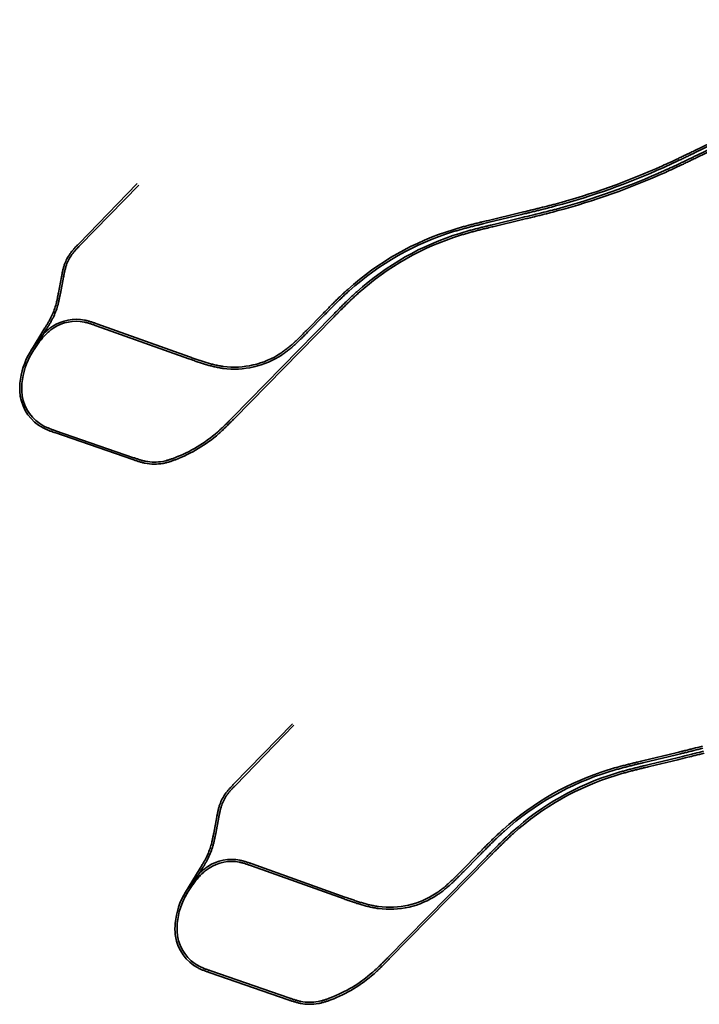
# Model space of a CAD drawing. Header units: metres. Extents: x -5203299 to 2078834, y 245743 to 5816291.
# Tile 4 of 256: x 363946 to 364427, y 5814220 to 5814918. Entities that reach past the tile are written whole.
import ezdxf

# ---------------------------------------------------------------- set-up
doc = ezdxf.new("R2010")
doc.units = ezdxf.units.M
doc.header["$LTSCALE"] = 0.5
doc.layers.add('99.04_Gleisplanung VP 02_23-EB-1236L-A-FAHRKANTE', color=150, linetype='Continuous', lineweight=35, true_color=0x007fff)
doc.layers.add('99.04_Gleisplanung VP 02_23-EB-1236R-A-FAHRKANTE', color=150, linetype='Continuous', lineweight=35, true_color=0x007fff)
doc.layers.add('Keine', color=7, linetype='Continuous', lineweight=9)

# ---------------------------------------------------------------- blocks, each defined once
blk = doc.blocks.new('_23-07-06_Massenplan_TB_Weiterführende Schule (3D)')
at = {"layer": '99.04_Gleisplanung VP 02_23-EB-1236L-A-FAHRKANTE', "flags": 128}
for points in [[(-1973.83, 707.51), (-2167.03, 614.62), (-2167.03, 614.62), (-2167.03, 614.62, -0.000097), (-2170.33, 613.03), (-2170.33, 613.03), (-2170.33, 613.03), (-2170.33, 613.03), (-2170.33, 613.03), (-2170.33, 613.03, -0.000292), (-2172.69, 611.9), (-2172.69, 611.9), (-2172.69, 611.9), (-2172.69, 611.9), (-2172.69, 611.9, -0.000487), (-2175.68, 610.47), (-2175.68, 610.47), (-2175.68, 610.47), (-2175.68, 610.47), (-2175.68, 610.47, -0.000681), (-2178.35, 609.2), (-2178.35, 609.2), (-2178.35, 609.2), (-2178.35, 609.2, -0.001946), (-2184.35, 606.39), (-2184.35, 606.39, -0.002724), (-2189.75, 603.93), (-2189.75, 603.93), (-2189.75, 603.93, -0.040475), (-2266.52, 576.56), (-2266.52, 576.56, -0.002724), (-2272.26, 575.06), (-2272.26, 575.06, -0.001946), (-2278.69, 573.44), (-2278.69, 573.44, -0.001168), (-2283.77, 572.2), (-2283.77, 572.2), (-2283.77, 572.2, -0.000389), (-2290.88, 570.48), (-2290.88, 570.48), (-2290.88, 570.48), (-2310.92, 565.65), (-2310.92, 565.65, 0.000248), (-2314.43, 564.8), (-2314.43, 564.8), (-2314.43, 564.8), (-2314.43, 564.8), (-2314.43, 564.8, 0.000744), (-2316.93, 564.19), (-2316.93, 564.19), (-2316.93, 564.19), (-2316.93, 564.19), (-2316.93, 564.19), (-2316.93, 564.19, 0.00124), (-2320.1, 563.4), (-2320.1, 563.4), (-2320.1, 563.4), (-2320.1, 563.4, 0.001737), (-2322.93, 562.68), (-2322.93, 562.68), (-2322.93, 562.68), (-2322.93, 562.68, 0.002233), (-2326.01, 561.87), (-2326.01, 561.87), (-2326.01, 561.87), (-2326.01, 561.87, 0.002729), (-2328.89, 561.09), (-2328.89, 561.09), (-2328.89, 561.09), (-2328.89, 561.09, 0.003225), (-2331.93, 560.22), (-2331.93, 560.22), (-2331.93, 560.22), (-2331.93, 560.22, 0.003721), (-2334.81, 559.35), (-2334.81, 559.35), (-2334.81, 559.35, 0.108452), (-2407.25, 518.25), (-2407.25, 518.25), (-2407.25, 518.25, 0.003721), (-2409.48, 516.22), (-2409.48, 516.22), (-2409.48, 516.22), (-2409.48, 516.22), (-2409.48, 516.22, 0.003225), (-2411.78, 514.05), (-2411.78, 514.05), (-2411.78, 514.05, 0.002729), (-2413.93, 511.99), (-2413.93, 511.99), (-2413.93, 511.99), (-2413.93, 511.99, 0.002233), (-2416.21, 509.75), (-2416.21, 509.75, 0.001737), (-2418.28, 507.69), (-2418.28, 507.69, 0.00124), (-2420.58, 505.38), (-2420.58, 505.38), (-2420.58, 505.38), (-2420.58, 505.38, 0.000744), (-2422.39, 503.54), (-2422.39, 503.54), (-2422.39, 503.54), (-2422.39, 503.54), (-2422.39, 503.54, 0.000248), (-2424.92, 500.96), (-2424.92, 500.96), (-2495.11, 429.31, -0.000293), (-2496.64, 427.75), (-2496.64, 427.75), (-2496.64, 427.75), (-2496.64, 427.75, -0.000879), (-2497.74, 426.63), (-2497.74, 426.63), (-2497.74, 426.63), (-2497.74, 426.63), (-2497.74, 426.63, -0.001465), (-2499.14, 425.23), (-2499.14, 425.23), (-2499.14, 425.23), (-2499.14, 425.23, -0.002051), (-2500.4, 423.98), (-2500.4, 423.98), (-2500.4, 423.98, -0.002637), (-2501.8, 422.62), (-2501.8, 422.62), (-2501.8, 422.62), (-2501.8, 422.62, -0.003223), (-2503.12, 421.36), (-2503.12, 421.36), (-2503.12, 421.36), (-2503.12, 421.36), (-2503.12, 421.36, -0.003809), (-2504.53, 420.05), (-2504.53, 420.05), (-2504.53, 420.05), (-2504.53, 420.05, -0.004395), (-2505.91, 418.83), (-2505.91, 418.83), (-2505.91, 418.83), (-2505.91, 418.83, -0.089537), (-2536.56, 400.37), (-2536.56, 400.37), (-2536.56, 400.37, -0.007053), (-2538.81, 399.55), (-2538.81, 399.55), (-2538.81, 399.55, -0.009908), (-2540.85, 398.88), (-2540.85, 398.88, -0.012763), (-2543.13, 398.25), (-2543.13, 398.25, -0.015619), (-2545.3, 397.78), (-2545.3, 397.78, -0.094956), (-2557.99, 397.87, -0.00799), (-2559.08, 398.11), (-2559.08, 398.11, -0.006925), (-2560.22, 398.39), (-2560.22, 398.39), (-2560.22, 398.39, -0.005859), (-2561.29, 398.68), (-2561.29, 398.68, -0.004794), (-2562.41, 399.02, -0.003729), (-2563.44, 399.34), (-2563.44, 399.34, -0.002664), (-2564.57, 399.71), (-2564.57, 399.71, -0.001598), (-2565.46, 400.02, -0.000533), (-2566.7, 400.45), (-2621.9, 419.53), (-2621.9, 419.53), (-2621.9, 419.53), (-2621.9, 419.53, -0.000586), (-2623.14, 419.96), (-2623.14, 419.96), (-2623.14, 419.96), (-2623.14, 419.96), (-2623.14, 419.96, -0.001758), (-2624.03, 420.27), (-2624.03, 420.27), (-2624.03, 420.27, -0.00293), (-2625.15, 420.68), (-2625.15, 420.68), (-2625.15, 420.68, -0.004102), (-2626.16, 421.06), (-2626.16, 421.06), (-2626.16, 421.06), (-2626.16, 421.06), (-2626.16, 421.06, -0.005274), (-2627.25, 421.5), (-2627.25, 421.5), (-2627.25, 421.5, -0.006445), (-2628.26, 421.94), (-2628.26, 421.94, -0.007617), (-2629.33, 422.43, -0.008789), (-2630.33, 422.93), (-2630.33, 422.93, -0.237662), (-2646.42, 445.4), (-2646.42, 445.4, -0.017814), (-2646.69, 447.65), (-2646.69, 447.65, -0.015939), (-2646.81, 449.98), (-2646.81, 449.98), (-2646.81, 449.98, -0.014063), (-2646.79, 452.22), (-2646.79, 452.22), (-2646.79, 452.22, -0.012188), (-2646.64, 454.55), (-2646.64, 454.55), (-2646.64, 454.55, -0.11627), (-2639.39, 476.66), (-2639.39, 476.66), (-2628.97, 493.72), (-2628.97, 493.72), (-2628.97, 493.72), (-2628.97, 493.72, 0.000352), (-2628.28, 494.84), (-2628.28, 494.84), (-2628.28, 494.84), (-2628.28, 494.84), (-2628.28, 494.84), (-2628.28, 494.84, 0.001055), (-2627.8, 495.64), (-2627.8, 495.64, 0.001758), (-2627.19, 496.65), (-2627.19, 496.65), (-2627.19, 496.65, 0.002461), (-2626.66, 497.56), (-2626.66, 497.56), (-2626.66, 497.56, 0.007031), (-2625.5, 499.62, 0.009844), (-2624.54, 501.48), (-2624.54, 501.48, 0.04503), (-2621.35, 509.74), (-2621.35, 509.74), (-2621.35, 509.74, 0.009844), (-2620.81, 511.77), (-2620.81, 511.77, 0.007031), (-2620.29, 514.06, 0.002461), (-2620.07, 515.1), (-2620.07, 515.1), (-2620.07, 515.1, 0.001758), (-2619.84, 516.25), (-2619.84, 516.25), (-2619.84, 516.25, 0.001055), (-2619.66, 517.17), (-2619.66, 517.17), (-2619.66, 517.17), (-2619.66, 517.17, 0.000352), (-2619.41, 518.46), (-2619.41, 518.46), (-2619.41, 518.46), (-2617.22, 529.95), (-2617.22, 529.95, -0.000586), (-2616.97, 531.24), (-2616.97, 531.24, -0.001758), (-2616.79, 532.17), (-2616.79, 532.17, -0.00293), (-2616.55, 533.34), (-2616.55, 533.34), (-2616.55, 533.34, -0.004102), (-2616.32, 534.39), (-2616.32, 534.39, -0.005273), (-2616.04, 535.53, -0.006445), (-2615.76, 536.6), (-2615.76, 536.6, -0.007617), (-2615.43, 537.73), (-2615.43, 537.73), (-2615.43, 537.73, -0.008789), (-2615.07, 538.79), (-2615.07, 538.79, -0.070836), (-2611.07, 546.47, -0.008789), (-2610.4, 547.37), (-2610.4, 547.37, -0.007617), (-2609.67, 548.29), (-2609.67, 548.29), (-2609.67, 548.29, -0.006445), (-2608.96, 549.14), (-2608.96, 549.14), (-2608.96, 549.14, -0.005273), (-2608.18, 550.02), (-2608.18, 550.02, -0.004102), (-2607.46, 550.81, -0.00293), (-2606.64, 551.68), (-2606.64, 551.68, -0.001758), (-2605.98, 552.36), (-2605.98, 552.36), (-2605.98, 552.36), (-2605.98, 552.36), (-2605.98, 552.36, -0.000586), (-2605.07, 553.3), (-2563.61, 595.94)], [(-1974.45, 708.8), (-2167.65, 615.91), (-2167.65, 615.91, -0.000097), (-2170.95, 614.32), (-2170.95, 614.32), (-2170.95, 614.32), (-2170.95, 614.32), (-2170.95, 614.32), (-2170.95, 614.32, -0.000292), (-2173.31, 613.19), (-2173.31, 613.19), (-2173.31, 613.19), (-2173.31, 613.19), (-2173.31, 613.19, -0.000487), (-2176.29, 611.77), (-2176.29, 611.77), (-2176.29, 611.77), (-2176.29, 611.77, -0.000681), (-2178.97, 610.5), (-2178.97, 610.5), (-2178.97, 610.5), (-2178.97, 610.5, -0.001946), (-2184.96, 607.69), (-2184.96, 607.69), (-2184.96, 607.69), (-2184.96, 607.69, -0.002724), (-2190.34, 605.23), (-2190.34, 605.23), (-2190.34, 605.23, -0.040475), (-2266.9, 577.95), (-2266.9, 577.95), (-2266.9, 577.95, -0.002724), (-2272.62, 576.45), (-2272.62, 576.45), (-2272.62, 576.45), (-2272.62, 576.45, -0.001946), (-2279.03, 574.84), (-2279.03, 574.84), (-2279.03, 574.84, -0.001168), (-2284.1, 573.59), (-2284.1, 573.59), (-2284.1, 573.59), (-2284.1, 573.59, -0.000389), (-2291.22, 571.87), (-2291.22, 571.87), (-2291.22, 571.87), (-2291.22, 571.87), (-2311.25, 567.04, 0.000248), (-2314.76, 566.19), (-2314.76, 566.19), (-2314.76, 566.19), (-2314.76, 566.19, 0.000744), (-2317.27, 565.58), (-2317.27, 565.58), (-2317.27, 565.58), (-2317.27, 565.58), (-2317.27, 565.58), (-2317.27, 565.58, 0.00124), (-2320.45, 564.79), (-2320.45, 564.79), (-2320.45, 564.79), (-2320.45, 564.79, 0.001737), (-2323.29, 564.07), (-2323.29, 564.07), (-2323.29, 564.07, 0.002233), (-2326.39, 563.26), (-2326.39, 563.26), (-2326.39, 563.26), (-2326.39, 563.26), (-2326.39, 563.26), (-2326.39, 563.26, 0.002729), (-2329.28, 562.47), (-2329.28, 562.47), (-2329.28, 562.47, 0.003225), (-2332.34, 561.59), (-2332.34, 561.59, 0.003721), (-2335.24, 560.72), (-2335.24, 560.72, 0.108452), (-2408.21, 519.31), (-2408.21, 519.31, 0.003721), (-2410.45, 517.27), (-2410.45, 517.27, 0.003225), (-2412.77, 515.09), (-2412.77, 515.09), (-2412.77, 515.09, 0.002729), (-2414.93, 513.02), (-2414.93, 513.02), (-2414.93, 513.02, 0.002233), (-2417.22, 510.77), (-2417.22, 510.77), (-2417.22, 510.77), (-2417.22, 510.77, 0.001737), (-2419.3, 508.71), (-2419.3, 508.71), (-2419.3, 508.71), (-2419.3, 508.71, 0.00124), (-2421.6, 506.38), (-2421.6, 506.38), (-2421.6, 506.38), (-2421.6, 506.38), (-2421.6, 506.38), (-2421.6, 506.38, 0.000744), (-2423.41, 504.54), (-2423.41, 504.54), (-2423.41, 504.54), (-2423.41, 504.54, 0.000248), (-2425.94, 501.97), (-2425.94, 501.97), (-2496.14, 430.31), (-2496.14, 430.31, -0.000293), (-2497.67, 428.75), (-2497.67, 428.75), (-2497.67, 428.75), (-2497.67, 428.75), (-2497.67, 428.75, -0.000879), (-2498.76, 427.64), (-2498.76, 427.64), (-2498.76, 427.64), (-2498.76, 427.64), (-2498.76, 427.64), (-2498.76, 427.64, -0.001465), (-2500.16, 426.24), (-2500.16, 426.24), (-2500.16, 426.24), (-2500.16, 426.24, -0.002051), (-2501.41, 425), (-2501.41, 425), (-2501.41, 425, -0.002637), (-2502.79, 423.65), (-2502.79, 423.65), (-2502.79, 423.65), (-2502.79, 423.65, -0.003223), (-2504.1, 422.41), (-2504.1, 422.41), (-2504.1, 422.41), (-2504.1, 422.41, -0.003809), (-2505.5, 421.12), (-2505.5, 421.12), (-2505.5, 421.12), (-2505.5, 421.12, -0.004395), (-2506.85, 419.9), (-2506.85, 419.9), (-2506.85, 419.9, -0.089537), (-2537.07, 401.71), (-2537.07, 401.71), (-2537.07, 401.71, -0.007053), (-2539.28, 400.9), (-2539.28, 400.9), (-2539.28, 400.9, -0.009908), (-2541.27, 400.25), (-2541.27, 400.25), (-2541.27, 400.25, -0.012763), (-2543.48, 399.64), (-2543.48, 399.64), (-2543.48, 399.64, -0.015619), (-2545.56, 399.19), (-2545.56, 399.19), (-2545.56, 399.19, -0.094956), (-2557.71, 399.28), (-2557.71, 399.28), (-2557.71, 399.28, -0.00799), (-2558.76, 399.51), (-2558.76, 399.51), (-2558.76, 399.51, -0.006925), (-2559.86, 399.78), (-2559.86, 399.78, -0.005859), (-2560.89, 400.06, -0.004794), (-2561.99, 400.39), (-2561.99, 400.39, -0.003729), (-2562.99, 400.7), (-2562.99, 400.7), (-2562.99, 400.7, -0.002664), (-2564.11, 401.07), (-2564.11, 401.07), (-2564.11, 401.07, -0.001598), (-2565, 401.38), (-2565, 401.38), (-2565, 401.38, -0.000533), (-2566.23, 401.8), (-2566.23, 401.8), (-2621.43, 420.89), (-2621.43, 420.89), (-2621.43, 420.89), (-2621.43, 420.89, -0.000586), (-2622.67, 421.32), (-2622.67, 421.32), (-2622.67, 421.32), (-2622.67, 421.32, -0.001758), (-2623.55, 421.63), (-2623.55, 421.63, -0.00293), (-2624.65, 422.03), (-2624.65, 422.03, -0.004102), (-2625.64, 422.4), (-2625.64, 422.4, -0.005274), (-2626.7, 422.83), (-2626.7, 422.83, -0.006445), (-2627.68, 423.25), (-2627.68, 423.25), (-2627.68, 423.25, -0.007617), (-2628.71, 423.72), (-2628.71, 423.72), (-2628.71, 423.72, -0.008789), (-2629.67, 424.2), (-2629.67, 424.2), (-2629.67, 424.2, -0.237662), (-2645, 445.62), (-2645, 445.62, -0.017814), (-2645.26, 447.77, -0.015939), (-2645.37, 450.01, -0.014063), (-2645.35, 452.16), (-2645.35, 452.16, -0.012188), (-2645.21, 454.43), (-2645.21, 454.43, -0.11627), (-2638.17, 475.91), (-2627.74, 492.97), (-2627.74, 492.97), (-2627.74, 492.97), (-2627.74, 492.97, 0.000352), (-2627.06, 494.1), (-2627.06, 494.1), (-2627.06, 494.1), (-2627.06, 494.1), (-2627.06, 494.1), (-2627.06, 494.1), (-2627.06, 494.1, 0.001055), (-2626.57, 494.9), (-2626.57, 494.9), (-2626.57, 494.9), (-2626.57, 494.9), (-2626.57, 494.9, 0.001758), (-2625.96, 495.92), (-2625.96, 495.92), (-2625.96, 495.92), (-2625.96, 495.92, 0.002461), (-2625.42, 496.84), (-2625.42, 496.84, 0.007031), (-2624.24, 498.93), (-2624.24, 498.93), (-2624.24, 498.93, 0.009844), (-2623.25, 500.84), (-2623.25, 500.84, 0.04503), (-2619.97, 509.35, 0.009844), (-2619.42, 511.43), (-2619.42, 511.43, 0.007031), (-2618.88, 513.76), (-2618.88, 513.76, 0.002461), (-2618.67, 514.81, 0.001758), (-2618.43, 515.98), (-2618.43, 515.98, 0.001055), (-2618.25, 516.9), (-2618.25, 516.9), (-2618.25, 516.9), (-2618.25, 516.9), (-2618.25, 516.9, 0.000352), (-2618.01, 518.19), (-2618.01, 518.19), (-2618.01, 518.19), (-2618.01, 518.19), (-2615.81, 529.68), (-2615.81, 529.68, -0.000586), (-2615.57, 530.97), (-2615.57, 530.97), (-2615.57, 530.97, -0.001758), (-2615.39, 531.89), (-2615.39, 531.89), (-2615.39, 531.89), (-2615.39, 531.89, -0.00293), (-2615.15, 533.04), (-2615.15, 533.04, -0.004102), (-2614.92, 534.07, -0.005273), (-2614.65, 535.18), (-2614.65, 535.18, -0.006445), (-2614.38, 536.21), (-2614.38, 536.21, -0.007617), (-2614.06, 537.3), (-2614.06, 537.3, -0.008789), (-2613.72, 538.31), (-2613.72, 538.31), (-2613.72, 538.31, -0.070836), (-2609.91, 545.64), (-2609.91, 545.64), (-2609.91, 545.64, -0.008789), (-2609.27, 546.5), (-2609.27, 546.5), (-2609.27, 546.5, -0.007617), (-2608.56, 547.38), (-2608.56, 547.38, -0.006445), (-2607.88, 548.2), (-2607.88, 548.2, -0.005273), (-2607.12, 549.06), (-2607.12, 549.06), (-2607.12, 549.06), (-2607.12, 549.06, -0.004102), (-2606.41, 549.83), (-2606.41, 549.83), (-2606.41, 549.83), (-2606.41, 549.83, -0.00293), (-2605.6, 550.69), (-2605.6, 550.69), (-2605.6, 550.69, -0.001758), (-2604.95, 551.36), (-2604.95, 551.36), (-2604.95, 551.36), (-2604.95, 551.36), (-2604.95, 551.36, -0.000586), (-2604.04, 552.3), (-2604.04, 552.3), (-2604.04, 552.3), (-2562.58, 594.94)]]:
    blk.add_lwpolyline(points, format="xyb", dxfattribs=at)
at = {"layer": '99.04_Gleisplanung VP 02_23-EB-1236R-A-FAHRKANTE', "flags": 128}
for points in [[(-1976.08, 712.07), (-2169.28, 619.18), (-2169.28, 619.18), (-2169.28, 619.18, -0.000098), (-2172.56, 617.6), (-2172.56, 617.6), (-2172.56, 617.6), (-2172.56, 617.6, -0.000293), (-2174.91, 616.47), (-2174.91, 616.47), (-2174.91, 616.47), (-2174.91, 616.47, -0.000488), (-2177.88, 615.05), (-2177.88, 615.05), (-2177.88, 615.05), (-2177.88, 615.05), (-2177.88, 615.05, -0.000684), (-2180.55, 613.79), (-2180.55, 613.79), (-2180.55, 613.79), (-2180.55, 613.79, -0.001953), (-2186.52, 610.99), (-2186.52, 610.99), (-2186.52, 610.99), (-2186.52, 610.99, -0.002734), (-2191.88, 608.54), (-2191.88, 608.54), (-2191.88, 608.54), (-2191.88, 608.54, -0.040429), (-2267.79, 581.49), (-2267.79, 581.49, -0.002734), (-2273.5, 579.99), (-2273.5, 579.99), (-2273.5, 579.99, -0.001953), (-2279.89, 578.38), (-2279.89, 578.38, -0.000684), (-2282.75, 577.68), (-2282.75, 577.68, -0.000488), (-2285.95, 576.9), (-2285.95, 576.9), (-2285.95, 576.9), (-2285.95, 576.9), (-2285.95, 576.9, -0.000293), (-2288.48, 576.28), (-2288.48, 576.28), (-2288.48, 576.28), (-2288.48, 576.28, -0.000098), (-2292.03, 575.43), (-2315.84, 569.69), (-2315.84, 569.69), (-2315.84, 569.69), (-2315.84, 569.69, 0.000246), (-2319.39, 568.83), (-2319.39, 568.83), (-2319.39, 568.83), (-2319.39, 568.83, 0.000737), (-2321.92, 568.22), (-2321.92, 568.22), (-2321.92, 568.22), (-2321.92, 568.22, 0.001229), (-2325.12, 567.42), (-2325.12, 567.42), (-2325.12, 567.42), (-2325.12, 567.42, 0.001721), (-2327.99, 566.69), (-2327.99, 566.69), (-2327.99, 566.69, 0.002212), (-2331.12, 565.87), (-2331.12, 565.87), (-2331.12, 565.87), (-2331.12, 565.87, 0.002704), (-2334.04, 565.07), (-2334.04, 565.07), (-2334.04, 565.07), (-2334.04, 565.07), (-2334.04, 565.07, 0.003195), (-2337.12, 564.19), (-2337.12, 564.19), (-2337.12, 564.19), (-2337.12, 564.19, 0.003687), (-2340.05, 563.31), (-2340.05, 563.31), (-2340.05, 563.31, 0.108749), (-2414.59, 521.02), (-2414.59, 521.02), (-2414.59, 521.02, 0.003687), (-2416.85, 518.96), (-2416.85, 518.96), (-2416.85, 518.96, 0.003195), (-2419.18, 516.76), (-2419.18, 516.76), (-2419.18, 516.76), (-2419.18, 516.76, 0.002704), (-2421.37, 514.66), (-2421.37, 514.66), (-2421.37, 514.66, 0.002212), (-2423.68, 512.4), (-2423.68, 512.4), (-2423.68, 512.4), (-2423.68, 512.4, 0.001721), (-2425.77, 510.31), (-2425.77, 510.31), (-2425.77, 510.31), (-2425.77, 510.31), (-2425.77, 510.31, 0.001229), (-2428.1, 507.97), (-2428.1, 507.97), (-2428.1, 507.97), (-2428.1, 507.97, 0.000737), (-2429.93, 506.11, 0.000246), (-2432.48, 503.51), (-2443.39, 492.37), (-2443.39, 492.37, -0.000203), (-2444.67, 491.07), (-2444.67, 491.07, -0.00061), (-2445.58, 490.14), (-2445.58, 490.14), (-2445.58, 490.14, -0.001017), (-2446.74, 488.97), (-2446.74, 488.97), (-2446.74, 488.97), (-2446.74, 488.97, -0.001424), (-2447.78, 487.93), (-2447.78, 487.93), (-2447.78, 487.93, -0.004069), (-2450.13, 485.63, -0.005697), (-2452.27, 483.62), (-2452.27, 483.62, -0.007324), (-2454.66, 481.48), (-2454.66, 481.48, -0.008952), (-2456.95, 479.56, -0.01058), (-2459.46, 477.63), (-2459.46, 477.63, -0.012208), (-2461.93, 475.89), (-2461.93, 475.89, -0.182512), (-2502.74, 466.5), (-2502.74, 466.5, -0.012208), (-2505.72, 466.98), (-2505.72, 466.98, -0.01058), (-2508.82, 467.62), (-2508.82, 467.62, -0.008952), (-2511.72, 468.34), (-2511.72, 468.34, -0.007324), (-2514.81, 469.22, -0.005697), (-2517.61, 470.09, -0.004069), (-2520.73, 471.13), (-2520.73, 471.13, -0.001424), (-2522.12, 471.61), (-2522.12, 471.61), (-2522.12, 471.61, -0.001017), (-2523.67, 472.16), (-2523.67, 472.16), (-2523.67, 472.16), (-2523.67, 472.16, -0.00061), (-2524.9, 472.59), (-2524.9, 472.59), (-2524.9, 472.59), (-2524.9, 472.59, -0.000203), (-2526.61, 473.21), (-2526.61, 473.21), (-2526.61, 473.21), (-2526.61, 473.21), (-2592.22, 496.64), (-2592.22, 496.64), (-2592.22, 496.64, 0.000586), (-2593.46, 497.08), (-2593.46, 497.08), (-2593.46, 497.08, 0.001758), (-2594.35, 497.39), (-2594.35, 497.39), (-2594.35, 497.39), (-2594.35, 497.39, 0.00293), (-2595.48, 497.78), (-2595.48, 497.78), (-2595.48, 497.78, 0.004102), (-2596.5, 498.11), (-2596.5, 498.11), (-2596.5, 498.11, 0.005274), (-2597.63, 498.45), (-2597.63, 498.45), (-2597.63, 498.45, 0.006445), (-2598.7, 498.75), (-2598.7, 498.75), (-2598.7, 498.75, 0.007617), (-2599.83, 499.03), (-2599.83, 499.03), (-2599.83, 499.03, 0.008789), (-2600.93, 499.27), (-2600.93, 499.27, 0.193725), (-2623.46, 494.94), (-2623.46, 494.94, 0.013624), (-2624.87, 493.98), (-2624.87, 493.98, 0.012745), (-2626.25, 492.92, 0.011866), (-2627.55, 491.82, 0.010987), (-2628.83, 490.64, 0.010108), (-2630.02, 489.44, 0.009229), (-2631.19, 488.16, 0.00835), (-2632.29, 486.88, 0.007471), (-2633.38, 485.53), (-2633.38, 485.53, 0.006592), (-2634.38, 484.2), (-2634.38, 484.2), (-2634.38, 484.2, 0.005713), (-2635.4, 482.78), (-2635.4, 482.78), (-2635.4, 482.78, 0.004834), (-2636.33, 481.43), (-2636.33, 481.43, 0.003955), (-2637.3, 479.96, 0.003076), (-2638.16, 478.62), (-2638.16, 478.62), (-2638.16, 478.62, 0.002197), (-2639.11, 477.1), (-2639.11, 477.1), (-2639.11, 477.1, 0.001318), (-2639.85, 475.9), (-2639.85, 475.9), (-2639.85, 475.9, 0.000439), (-2640.88, 474.22), (-2640.88, 474.22), (-2640.88, 474.22), (-2640.88, 474.22), (-2641.36, 473.44)], [(-1975.46, 710.77), (-2168.65, 617.88), (-2168.65, 617.88), (-2168.65, 617.88, -0.000098), (-2171.94, 616.31), (-2171.94, 616.31), (-2171.94, 616.31), (-2171.94, 616.31, -0.000293), (-2174.29, 615.18), (-2174.29, 615.18), (-2174.29, 615.18), (-2174.29, 615.18, -0.000488), (-2177.27, 613.76), (-2177.27, 613.76), (-2177.27, 613.76), (-2177.27, 613.76), (-2177.27, 613.76, -0.000684), (-2179.93, 612.49), (-2179.93, 612.49), (-2179.93, 612.49), (-2179.93, 612.49, -0.001953), (-2185.91, 609.69), (-2185.91, 609.69), (-2185.91, 609.69, -0.002734), (-2191.29, 607.23, -0.040429), (-2267.42, 580.1, -0.002734), (-2273.14, 578.6), (-2273.14, 578.6), (-2273.14, 578.6), (-2273.14, 578.6, -0.001953), (-2279.54, 576.99), (-2279.54, 576.99), (-2279.54, 576.99), (-2279.54, 576.99, -0.000684), (-2282.41, 576.28), (-2282.41, 576.28, -0.000488), (-2285.61, 575.5), (-2285.61, 575.5), (-2285.61, 575.5), (-2285.61, 575.5, -0.000293), (-2288.15, 574.89), (-2288.15, 574.89), (-2288.15, 574.89), (-2288.15, 574.89, -0.000098), (-2291.69, 574.04), (-2291.69, 574.04), (-2315.51, 568.29), (-2315.51, 568.29), (-2315.51, 568.29), (-2315.51, 568.29, 0.000246), (-2319.05, 567.44), (-2319.05, 567.44), (-2319.05, 567.44), (-2319.05, 567.44, 0.000737), (-2321.58, 566.82), (-2321.58, 566.82), (-2321.58, 566.82, 0.001229), (-2324.77, 566.03), (-2324.77, 566.03), (-2324.77, 566.03, 0.001721), (-2327.63, 565.3), (-2327.63, 565.3, 0.002212), (-2330.75, 564.49, 0.002704), (-2333.65, 563.69), (-2333.65, 563.69), (-2333.65, 563.69, 0.003195), (-2336.72, 562.82), (-2336.72, 562.82), (-2336.72, 562.82), (-2336.72, 562.82, 0.003687), (-2339.63, 561.94), (-2339.63, 561.94), (-2339.63, 561.94), (-2339.63, 561.94, 0.108749), (-2413.63, 519.95), (-2413.63, 519.95, 0.003687), (-2415.87, 517.91), (-2415.87, 517.91, 0.003195), (-2418.2, 515.72, 0.002704), (-2420.37, 513.63), (-2420.37, 513.63, 0.002212), (-2422.67, 511.38), (-2422.67, 511.38), (-2422.67, 511.38), (-2422.67, 511.38, 0.001721), (-2424.76, 509.3), (-2424.76, 509.3), (-2424.76, 509.3, 0.001229), (-2427.08, 506.96), (-2427.08, 506.96), (-2427.08, 506.96, 0.000737), (-2428.9, 505.11), (-2428.9, 505.11), (-2428.9, 505.11, 0.000246), (-2431.45, 502.5), (-2431.45, 502.5), (-2442.37, 491.36, -0.000203), (-2443.64, 490.06), (-2443.64, 490.06, -0.00061), (-2444.56, 489.13), (-2444.56, 489.13), (-2444.56, 489.13), (-2444.56, 489.13, -0.001017), (-2445.72, 487.96), (-2445.72, 487.96), (-2445.72, 487.96), (-2445.72, 487.96), (-2445.72, 487.96), (-2445.72, 487.96, -0.001424), (-2446.77, 486.91), (-2446.77, 486.91), (-2446.77, 486.91), (-2446.77, 486.91, -0.004069), (-2449.13, 484.6), (-2449.13, 484.6), (-2449.13, 484.6, -0.005697), (-2451.29, 482.56), (-2451.29, 482.56, -0.007324), (-2453.72, 480.4), (-2453.72, 480.4, -0.008952), (-2456.05, 478.45), (-2456.05, 478.45, -0.01058), (-2458.61, 476.47), (-2458.61, 476.47), (-2458.61, 476.47, -0.012208), (-2461.14, 474.7), (-2461.14, 474.7, -0.182512), (-2502.93, 465.08, -0.012208), (-2505.98, 465.57, -0.01058), (-2509.14, 466.22), (-2509.14, 466.22, -0.008952), (-2512.1, 466.96), (-2512.1, 466.96, -0.007324), (-2515.22, 467.84), (-2515.22, 467.84, -0.005697), (-2518.05, 468.73), (-2518.05, 468.73), (-2518.05, 468.73, -0.004069), (-2521.19, 469.77), (-2521.19, 469.77), (-2521.19, 469.77, -0.001424), (-2522.59, 470.26), (-2522.59, 470.26), (-2522.59, 470.26), (-2522.59, 470.26, -0.001017), (-2524.15, 470.81), (-2524.15, 470.81), (-2524.15, 470.81), (-2524.15, 470.81, -0.00061), (-2525.38, 471.24), (-2525.38, 471.24), (-2525.38, 471.24), (-2525.38, 471.24), (-2525.38, 471.24, -0.000203), (-2527.1, 471.85), (-2527.1, 471.85), (-2527.1, 471.85), (-2527.1, 471.85), (-2592.71, 495.29), (-2592.71, 495.29, 0.000586), (-2593.94, 495.73), (-2593.94, 495.73), (-2593.94, 495.73), (-2593.94, 495.73), (-2593.94, 495.73, 0.001758), (-2594.82, 496.04), (-2594.82, 496.04), (-2594.82, 496.04), (-2594.82, 496.04, 0.00293), (-2595.94, 496.42), (-2595.94, 496.42, 0.004102), (-2596.94, 496.74), (-2596.94, 496.74, 0.005274), (-2598.03, 497.08), (-2598.03, 497.08), (-2598.03, 497.08, 0.006445), (-2599.06, 497.36), (-2599.06, 497.36, 0.007617), (-2600.16, 497.63), (-2600.16, 497.63, 0.008789), (-2601.21, 497.86), (-2601.21, 497.86), (-2601.21, 497.86, 0.193725), (-2622.68, 493.74), (-2622.68, 493.74, 0.013624), (-2624.03, 492.82, 0.012745), (-2625.35, 491.8), (-2625.35, 491.8, 0.011866), (-2626.6, 490.75), (-2626.6, 490.75, 0.010987), (-2627.83, 489.61), (-2627.83, 489.61, 0.010108), (-2628.98, 488.45), (-2628.98, 488.45), (-2628.98, 488.45, 0.009229), (-2630.12, 487.21), (-2630.12, 487.21, 0.00835), (-2631.18, 485.97), (-2631.18, 485.97, 0.007471), (-2632.24, 484.65), (-2632.24, 484.65, 0.006592), (-2633.22, 483.35), (-2633.22, 483.35), (-2633.22, 483.35), (-2633.22, 483.35, 0.005713), (-2634.22, 481.96), (-2634.22, 481.96), (-2634.22, 481.96, 0.004834), (-2635.14, 480.63), (-2635.14, 480.63, 0.003955), (-2636.09, 479.18), (-2636.09, 479.18, 0.003076), (-2636.95, 477.85), (-2636.95, 477.85, 0.002197), (-2637.89, 476.34), (-2637.89, 476.34, 0.001318), (-2638.63, 475.15), (-2638.63, 475.15), (-2638.63, 475.15, 0.000439), (-2639.66, 473.47), (-2639.66, 473.47), (-2640.13, 472.7)]]:
    blk.add_lwpolyline(points, format="xyb", dxfattribs=at)
blk = doc.blocks.new('_23-07-06_Massenplan_TB_Weiterführende Schule-2 (3D)')
at = {"layer": '99.04_Gleisplanung VP 02_23-EB-1236L-A-FAHRKANTE', "flags": 128}
for points in [[(-2272.26, 575.06, -0.001946), (-2278.69, 573.44), (-2278.69, 573.44, -0.001168), (-2283.77, 572.2), (-2283.77, 572.2), (-2283.77, 572.2, -0.000389), (-2290.88, 570.48), (-2290.88, 570.48), (-2290.88, 570.48), (-2310.92, 565.65), (-2310.92, 565.65, 0.000248), (-2314.43, 564.8), (-2314.43, 564.8), (-2314.43, 564.8), (-2314.43, 564.8), (-2314.43, 564.8, 0.000744), (-2316.93, 564.19), (-2316.93, 564.19), (-2316.93, 564.19), (-2316.93, 564.19), (-2316.93, 564.19), (-2316.93, 564.19, 0.00124), (-2320.1, 563.4), (-2320.1, 563.4), (-2320.1, 563.4), (-2320.1, 563.4, 0.001737), (-2322.93, 562.68), (-2322.93, 562.68), (-2322.93, 562.68), (-2322.93, 562.68, 0.002233), (-2326.01, 561.87), (-2326.01, 561.87), (-2326.01, 561.87), (-2326.01, 561.87, 0.002729), (-2328.89, 561.09), (-2328.89, 561.09), (-2328.89, 561.09), (-2328.89, 561.09, 0.003225), (-2331.93, 560.22), (-2331.93, 560.22), (-2331.93, 560.22), (-2331.93, 560.22, 0.003721), (-2334.81, 559.35), (-2334.81, 559.35), (-2334.81, 559.35, 0.108452), (-2407.25, 518.25), (-2407.25, 518.25), (-2407.25, 518.25, 0.003721), (-2409.48, 516.22), (-2409.48, 516.22), (-2409.48, 516.22), (-2409.48, 516.22), (-2409.48, 516.22, 0.003225), (-2411.78, 514.05), (-2411.78, 514.05), (-2411.78, 514.05, 0.002729), (-2413.93, 511.99), (-2413.93, 511.99), (-2413.93, 511.99), (-2413.93, 511.99, 0.002233), (-2416.21, 509.75), (-2416.21, 509.75, 0.001737), (-2418.28, 507.69), (-2418.28, 507.69, 0.00124), (-2420.58, 505.38), (-2420.58, 505.38), (-2420.58, 505.38), (-2420.58, 505.38, 0.000744), (-2422.39, 503.54), (-2422.39, 503.54), (-2422.39, 503.54), (-2422.39, 503.54), (-2422.39, 503.54, 0.000248), (-2424.92, 500.96), (-2424.92, 500.96), (-2495.11, 429.31, -0.000293), (-2496.64, 427.75), (-2496.64, 427.75), (-2496.64, 427.75), (-2496.64, 427.75, -0.000879), (-2497.74, 426.63), (-2497.74, 426.63), (-2497.74, 426.63), (-2497.74, 426.63), (-2497.74, 426.63, -0.001465), (-2499.14, 425.23), (-2499.14, 425.23), (-2499.14, 425.23), (-2499.14, 425.23, -0.002051), (-2500.4, 423.98), (-2500.4, 423.98), (-2500.4, 423.98, -0.002637), (-2501.8, 422.62), (-2501.8, 422.62), (-2501.8, 422.62), (-2501.8, 422.62, -0.003223), (-2503.12, 421.36), (-2503.12, 421.36), (-2503.12, 421.36), (-2503.12, 421.36), (-2503.12, 421.36, -0.003809), (-2504.53, 420.05), (-2504.53, 420.05), (-2504.53, 420.05), (-2504.53, 420.05, -0.004395), (-2505.91, 418.83), (-2505.91, 418.83), (-2505.91, 418.83), (-2505.91, 418.83, -0.089537), (-2536.56, 400.37), (-2536.56, 400.37), (-2536.56, 400.37, -0.007053), (-2538.81, 399.55), (-2538.81, 399.55), (-2538.81, 399.55, -0.009908), (-2540.85, 398.88), (-2540.85, 398.88, -0.012763), (-2543.13, 398.25), (-2543.13, 398.25, -0.015619), (-2545.3, 397.78), (-2545.3, 397.78, -0.094956), (-2557.99, 397.87, -0.00799), (-2559.08, 398.11), (-2559.08, 398.11, -0.006925), (-2560.22, 398.39), (-2560.22, 398.39), (-2560.22, 398.39, -0.005859), (-2561.29, 398.68), (-2561.29, 398.68, -0.004794), (-2562.41, 399.02, -0.003729), (-2563.44, 399.34), (-2563.44, 399.34, -0.002664), (-2564.57, 399.71), (-2564.57, 399.71, -0.001598), (-2565.46, 400.02, -0.000533), (-2566.7, 400.45), (-2621.9, 419.53), (-2621.9, 419.53), (-2621.9, 419.53), (-2621.9, 419.53, -0.000586), (-2623.14, 419.96), (-2623.14, 419.96), (-2623.14, 419.96), (-2623.14, 419.96), (-2623.14, 419.96, -0.001758), (-2624.03, 420.27), (-2624.03, 420.27), (-2624.03, 420.27, -0.00293), (-2625.15, 420.68), (-2625.15, 420.68), (-2625.15, 420.68, -0.004102), (-2626.16, 421.06), (-2626.16, 421.06), (-2626.16, 421.06), (-2626.16, 421.06), (-2626.16, 421.06, -0.005274), (-2627.25, 421.5), (-2627.25, 421.5), (-2627.25, 421.5, -0.006445), (-2628.26, 421.94), (-2628.26, 421.94, -0.007617), (-2629.33, 422.43, -0.008789), (-2630.33, 422.93), (-2630.33, 422.93, -0.237662), (-2646.42, 445.4), (-2646.42, 445.4, -0.017814), (-2646.69, 447.65), (-2646.69, 447.65, -0.015939), (-2646.81, 449.98), (-2646.81, 449.98), (-2646.81, 449.98, -0.014063), (-2646.79, 452.22), (-2646.79, 452.22), (-2646.79, 452.22, -0.012188), (-2646.64, 454.55), (-2646.64, 454.55), (-2646.64, 454.55, -0.11627), (-2639.39, 476.66), (-2639.39, 476.66), (-2628.97, 493.72), (-2628.97, 493.72), (-2628.97, 493.72), (-2628.97, 493.72, 0.000352), (-2628.28, 494.84), (-2628.28, 494.84), (-2628.28, 494.84), (-2628.28, 494.84), (-2628.28, 494.84), (-2628.28, 494.84, 0.001055), (-2627.8, 495.64), (-2627.8, 495.64, 0.001758), (-2627.19, 496.65), (-2627.19, 496.65), (-2627.19, 496.65, 0.002461), (-2626.66, 497.56), (-2626.66, 497.56), (-2626.66, 497.56, 0.007031), (-2625.5, 499.62, 0.009844), (-2624.54, 501.48), (-2624.54, 501.48, 0.04503), (-2621.35, 509.74), (-2621.35, 509.74), (-2621.35, 509.74, 0.009844), (-2620.81, 511.77), (-2620.81, 511.77, 0.007031), (-2620.29, 514.06, 0.002461), (-2620.07, 515.1), (-2620.07, 515.1), (-2620.07, 515.1, 0.001758), (-2619.84, 516.25), (-2619.84, 516.25), (-2619.84, 516.25, 0.001055), (-2619.66, 517.17), (-2619.66, 517.17), (-2619.66, 517.17), (-2619.66, 517.17, 0.000352), (-2619.41, 518.46), (-2619.41, 518.46), (-2619.41, 518.46), (-2617.22, 529.95), (-2617.22, 529.95, -0.000586), (-2616.97, 531.24), (-2616.97, 531.24, -0.001758), (-2616.79, 532.17), (-2616.79, 532.17, -0.00293), (-2616.55, 533.34), (-2616.55, 533.34), (-2616.55, 533.34, -0.004102), (-2616.32, 534.39), (-2616.32, 534.39, -0.005273), (-2616.04, 535.53, -0.006445), (-2615.76, 536.6), (-2615.76, 536.6, -0.007617), (-2615.43, 537.73), (-2615.43, 537.73), (-2615.43, 537.73, -0.008789), (-2615.07, 538.79), (-2615.07, 538.79, -0.070836), (-2611.07, 546.47, -0.008789), (-2610.4, 547.37), (-2610.4, 547.37, -0.007617), (-2609.67, 548.29), (-2609.67, 548.29), (-2609.67, 548.29, -0.006445), (-2608.96, 549.14), (-2608.96, 549.14), (-2608.96, 549.14, -0.005273), (-2608.18, 550.02), (-2608.18, 550.02, -0.004102), (-2607.46, 550.81, -0.00293), (-2606.64, 551.68), (-2606.64, 551.68, -0.001758), (-2605.98, 552.36), (-2605.98, 552.36), (-2605.98, 552.36), (-2605.98, 552.36), (-2605.98, 552.36, -0.000586), (-2605.07, 553.3), (-2563.61, 595.94)], [(-2272.62, 576.45, -0.001946), (-2279.03, 574.84), (-2279.03, 574.84), (-2279.03, 574.84, -0.001168), (-2284.1, 573.59), (-2284.1, 573.59), (-2284.1, 573.59), (-2284.1, 573.59, -0.000389), (-2291.22, 571.87), (-2291.22, 571.87), (-2291.22, 571.87), (-2291.22, 571.87), (-2311.25, 567.04, 0.000248), (-2314.76, 566.19), (-2314.76, 566.19), (-2314.76, 566.19), (-2314.76, 566.19, 0.000744), (-2317.27, 565.58), (-2317.27, 565.58), (-2317.27, 565.58), (-2317.27, 565.58), (-2317.27, 565.58), (-2317.27, 565.58, 0.00124), (-2320.45, 564.79), (-2320.45, 564.79), (-2320.45, 564.79), (-2320.45, 564.79, 0.001737), (-2323.29, 564.07), (-2323.29, 564.07), (-2323.29, 564.07, 0.002233), (-2326.39, 563.26), (-2326.39, 563.26), (-2326.39, 563.26), (-2326.39, 563.26), (-2326.39, 563.26), (-2326.39, 563.26, 0.002729), (-2329.28, 562.47), (-2329.28, 562.47), (-2329.28, 562.47, 0.003225), (-2332.34, 561.59), (-2332.34, 561.59, 0.003721), (-2335.24, 560.72), (-2335.24, 560.72, 0.108452), (-2408.21, 519.31), (-2408.21, 519.31, 0.003721), (-2410.45, 517.27), (-2410.45, 517.27, 0.003225), (-2412.77, 515.09), (-2412.77, 515.09), (-2412.77, 515.09, 0.002729), (-2414.93, 513.02), (-2414.93, 513.02), (-2414.93, 513.02, 0.002233), (-2417.22, 510.77), (-2417.22, 510.77), (-2417.22, 510.77), (-2417.22, 510.77, 0.001737), (-2419.3, 508.71), (-2419.3, 508.71), (-2419.3, 508.71), (-2419.3, 508.71, 0.00124), (-2421.6, 506.38), (-2421.6, 506.38), (-2421.6, 506.38), (-2421.6, 506.38), (-2421.6, 506.38), (-2421.6, 506.38, 0.000744), (-2423.41, 504.54), (-2423.41, 504.54), (-2423.41, 504.54), (-2423.41, 504.54, 0.000248), (-2425.94, 501.97), (-2425.94, 501.97), (-2496.14, 430.31), (-2496.14, 430.31, -0.000293), (-2497.67, 428.75), (-2497.67, 428.75), (-2497.67, 428.75), (-2497.67, 428.75), (-2497.67, 428.75, -0.000879), (-2498.76, 427.64), (-2498.76, 427.64), (-2498.76, 427.64), (-2498.76, 427.64), (-2498.76, 427.64), (-2498.76, 427.64, -0.001465), (-2500.16, 426.24), (-2500.16, 426.24), (-2500.16, 426.24), (-2500.16, 426.24, -0.002051), (-2501.41, 425), (-2501.41, 425), (-2501.41, 425, -0.002637), (-2502.79, 423.65), (-2502.79, 423.65), (-2502.79, 423.65), (-2502.79, 423.65, -0.003223), (-2504.1, 422.41), (-2504.1, 422.41), (-2504.1, 422.41), (-2504.1, 422.41, -0.003809), (-2505.5, 421.12), (-2505.5, 421.12), (-2505.5, 421.12), (-2505.5, 421.12, -0.004395), (-2506.85, 419.9), (-2506.85, 419.9), (-2506.85, 419.9, -0.089537), (-2537.07, 401.71), (-2537.07, 401.71), (-2537.07, 401.71, -0.007053), (-2539.28, 400.9), (-2539.28, 400.9), (-2539.28, 400.9, -0.009908), (-2541.27, 400.25), (-2541.27, 400.25), (-2541.27, 400.25, -0.012763), (-2543.48, 399.64), (-2543.48, 399.64), (-2543.48, 399.64, -0.015619), (-2545.56, 399.19), (-2545.56, 399.19), (-2545.56, 399.19, -0.094956), (-2557.71, 399.28), (-2557.71, 399.28), (-2557.71, 399.28, -0.00799), (-2558.76, 399.51), (-2558.76, 399.51), (-2558.76, 399.51, -0.006925), (-2559.86, 399.78), (-2559.86, 399.78, -0.005859), (-2560.89, 400.06, -0.004794), (-2561.99, 400.39), (-2561.99, 400.39, -0.003729), (-2562.99, 400.7), (-2562.99, 400.7), (-2562.99, 400.7, -0.002664), (-2564.11, 401.07), (-2564.11, 401.07), (-2564.11, 401.07, -0.001598), (-2565, 401.38), (-2565, 401.38), (-2565, 401.38, -0.000533), (-2566.23, 401.8), (-2566.23, 401.8), (-2621.43, 420.89), (-2621.43, 420.89), (-2621.43, 420.89), (-2621.43, 420.89, -0.000586), (-2622.67, 421.32), (-2622.67, 421.32), (-2622.67, 421.32), (-2622.67, 421.32, -0.001758), (-2623.55, 421.63), (-2623.55, 421.63, -0.00293), (-2624.65, 422.03), (-2624.65, 422.03, -0.004102), (-2625.64, 422.4), (-2625.64, 422.4, -0.005274), (-2626.7, 422.83), (-2626.7, 422.83, -0.006445), (-2627.68, 423.25), (-2627.68, 423.25), (-2627.68, 423.25, -0.007617), (-2628.71, 423.72), (-2628.71, 423.72), (-2628.71, 423.72, -0.008789), (-2629.67, 424.2), (-2629.67, 424.2), (-2629.67, 424.2, -0.237662), (-2645, 445.62), (-2645, 445.62, -0.017814), (-2645.26, 447.77, -0.015939), (-2645.37, 450.01, -0.014063), (-2645.35, 452.16), (-2645.35, 452.16, -0.012188), (-2645.21, 454.43), (-2645.21, 454.43, -0.11627), (-2638.17, 475.91), (-2627.74, 492.97), (-2627.74, 492.97), (-2627.74, 492.97), (-2627.74, 492.97, 0.000352), (-2627.06, 494.1), (-2627.06, 494.1), (-2627.06, 494.1), (-2627.06, 494.1), (-2627.06, 494.1), (-2627.06, 494.1), (-2627.06, 494.1, 0.001055), (-2626.57, 494.9), (-2626.57, 494.9), (-2626.57, 494.9), (-2626.57, 494.9), (-2626.57, 494.9, 0.001758), (-2625.96, 495.92), (-2625.96, 495.92), (-2625.96, 495.92), (-2625.96, 495.92, 0.002461), (-2625.42, 496.84), (-2625.42, 496.84, 0.007031), (-2624.24, 498.93), (-2624.24, 498.93), (-2624.24, 498.93, 0.009844), (-2623.25, 500.84), (-2623.25, 500.84, 0.04503), (-2619.97, 509.35, 0.009844), (-2619.42, 511.43), (-2619.42, 511.43, 0.007031), (-2618.88, 513.76), (-2618.88, 513.76, 0.002461), (-2618.67, 514.81, 0.001758), (-2618.43, 515.98), (-2618.43, 515.98, 0.001055), (-2618.25, 516.9), (-2618.25, 516.9), (-2618.25, 516.9), (-2618.25, 516.9), (-2618.25, 516.9, 0.000352), (-2618.01, 518.19), (-2618.01, 518.19), (-2618.01, 518.19), (-2618.01, 518.19), (-2615.81, 529.68), (-2615.81, 529.68, -0.000586), (-2615.57, 530.97), (-2615.57, 530.97), (-2615.57, 530.97, -0.001758), (-2615.39, 531.89), (-2615.39, 531.89), (-2615.39, 531.89), (-2615.39, 531.89, -0.00293), (-2615.15, 533.04), (-2615.15, 533.04, -0.004102), (-2614.92, 534.07, -0.005273), (-2614.65, 535.18), (-2614.65, 535.18, -0.006445), (-2614.38, 536.21), (-2614.38, 536.21, -0.007617), (-2614.06, 537.3), (-2614.06, 537.3, -0.008789), (-2613.72, 538.31), (-2613.72, 538.31), (-2613.72, 538.31, -0.070836), (-2609.91, 545.64), (-2609.91, 545.64), (-2609.91, 545.64, -0.008789), (-2609.27, 546.5), (-2609.27, 546.5), (-2609.27, 546.5, -0.007617), (-2608.56, 547.38), (-2608.56, 547.38, -0.006445), (-2607.88, 548.2), (-2607.88, 548.2, -0.005273), (-2607.12, 549.06), (-2607.12, 549.06), (-2607.12, 549.06), (-2607.12, 549.06, -0.004102), (-2606.41, 549.83), (-2606.41, 549.83), (-2606.41, 549.83), (-2606.41, 549.83, -0.00293), (-2605.6, 550.69), (-2605.6, 550.69), (-2605.6, 550.69, -0.001758), (-2604.95, 551.36), (-2604.95, 551.36), (-2604.95, 551.36), (-2604.95, 551.36), (-2604.95, 551.36, -0.000586), (-2604.04, 552.3), (-2604.04, 552.3), (-2604.04, 552.3), (-2562.58, 594.94)]]:
    blk.add_lwpolyline(points, format="xyb", dxfattribs=at)
at = {"layer": '99.04_Gleisplanung VP 02_23-EB-1236R-A-FAHRKANTE', "flags": 128}
for points in [[(-2273.5, 579.99, -0.001953), (-2279.89, 578.38), (-2279.89, 578.38, -0.000684), (-2282.75, 577.68), (-2282.75, 577.68, -0.000488), (-2285.95, 576.9), (-2285.95, 576.9), (-2285.95, 576.9), (-2285.95, 576.9), (-2285.95, 576.9, -0.000293), (-2288.48, 576.28), (-2288.48, 576.28), (-2288.48, 576.28), (-2288.48, 576.28, -0.000098), (-2292.03, 575.43), (-2315.84, 569.69), (-2315.84, 569.69), (-2315.84, 569.69), (-2315.84, 569.69, 0.000246), (-2319.39, 568.83), (-2319.39, 568.83), (-2319.39, 568.83), (-2319.39, 568.83, 0.000737), (-2321.92, 568.22), (-2321.92, 568.22), (-2321.92, 568.22), (-2321.92, 568.22, 0.001229), (-2325.12, 567.42), (-2325.12, 567.42), (-2325.12, 567.42), (-2325.12, 567.42, 0.001721), (-2327.99, 566.69), (-2327.99, 566.69), (-2327.99, 566.69, 0.002212), (-2331.12, 565.87), (-2331.12, 565.87), (-2331.12, 565.87), (-2331.12, 565.87, 0.002704), (-2334.04, 565.07), (-2334.04, 565.07), (-2334.04, 565.07), (-2334.04, 565.07), (-2334.04, 565.07, 0.003195), (-2337.12, 564.19), (-2337.12, 564.19), (-2337.12, 564.19), (-2337.12, 564.19, 0.003687), (-2340.05, 563.31), (-2340.05, 563.31), (-2340.05, 563.31, 0.108749), (-2414.59, 521.02), (-2414.59, 521.02), (-2414.59, 521.02, 0.003687), (-2416.85, 518.96), (-2416.85, 518.96), (-2416.85, 518.96, 0.003195), (-2419.18, 516.76), (-2419.18, 516.76), (-2419.18, 516.76), (-2419.18, 516.76, 0.002704), (-2421.37, 514.66), (-2421.37, 514.66), (-2421.37, 514.66, 0.002212), (-2423.68, 512.4), (-2423.68, 512.4), (-2423.68, 512.4), (-2423.68, 512.4, 0.001721), (-2425.77, 510.31), (-2425.77, 510.31), (-2425.77, 510.31), (-2425.77, 510.31), (-2425.77, 510.31, 0.001229), (-2428.1, 507.97), (-2428.1, 507.97), (-2428.1, 507.97), (-2428.1, 507.97, 0.000737), (-2429.93, 506.11, 0.000246), (-2432.48, 503.51), (-2443.39, 492.37), (-2443.39, 492.37, -0.000203), (-2444.67, 491.07), (-2444.67, 491.07, -0.00061), (-2445.58, 490.14), (-2445.58, 490.14), (-2445.58, 490.14, -0.001017), (-2446.74, 488.97), (-2446.74, 488.97), (-2446.74, 488.97), (-2446.74, 488.97, -0.001424), (-2447.78, 487.93), (-2447.78, 487.93), (-2447.78, 487.93, -0.004069), (-2450.13, 485.63, -0.005697), (-2452.27, 483.62), (-2452.27, 483.62, -0.007324), (-2454.66, 481.48), (-2454.66, 481.48, -0.008952), (-2456.95, 479.56, -0.01058), (-2459.46, 477.63), (-2459.46, 477.63, -0.012208), (-2461.93, 475.89), (-2461.93, 475.89, -0.182512), (-2502.74, 466.5), (-2502.74, 466.5, -0.012208), (-2505.72, 466.98), (-2505.72, 466.98, -0.01058), (-2508.82, 467.62), (-2508.82, 467.62, -0.008952), (-2511.72, 468.34), (-2511.72, 468.34, -0.007324), (-2514.81, 469.22, -0.005697), (-2517.61, 470.09, -0.004069), (-2520.73, 471.13), (-2520.73, 471.13, -0.001424), (-2522.12, 471.61), (-2522.12, 471.61), (-2522.12, 471.61, -0.001017), (-2523.67, 472.16), (-2523.67, 472.16), (-2523.67, 472.16), (-2523.67, 472.16, -0.00061), (-2524.9, 472.59), (-2524.9, 472.59), (-2524.9, 472.59), (-2524.9, 472.59, -0.000203), (-2526.61, 473.21), (-2526.61, 473.21), (-2526.61, 473.21), (-2526.61, 473.21), (-2592.22, 496.64), (-2592.22, 496.64), (-2592.22, 496.64, 0.000586), (-2593.46, 497.08), (-2593.46, 497.08), (-2593.46, 497.08, 0.001758), (-2594.35, 497.39), (-2594.35, 497.39), (-2594.35, 497.39), (-2594.35, 497.39, 0.00293), (-2595.48, 497.78), (-2595.48, 497.78), (-2595.48, 497.78, 0.004102), (-2596.5, 498.11), (-2596.5, 498.11), (-2596.5, 498.11, 0.005274), (-2597.63, 498.45), (-2597.63, 498.45), (-2597.63, 498.45, 0.006445), (-2598.7, 498.75), (-2598.7, 498.75), (-2598.7, 498.75, 0.007617), (-2599.83, 499.03), (-2599.83, 499.03), (-2599.83, 499.03, 0.008789), (-2600.93, 499.27), (-2600.93, 499.27, 0.193725), (-2623.46, 494.94), (-2623.46, 494.94, 0.013624), (-2624.87, 493.98), (-2624.87, 493.98, 0.012745), (-2626.25, 492.92, 0.011866), (-2627.55, 491.82, 0.010987), (-2628.83, 490.64, 0.010108), (-2630.02, 489.44, 0.009229), (-2631.19, 488.16, 0.00835), (-2632.29, 486.88, 0.007471), (-2633.38, 485.53), (-2633.38, 485.53, 0.006592), (-2634.38, 484.2), (-2634.38, 484.2), (-2634.38, 484.2, 0.005713), (-2635.4, 482.78), (-2635.4, 482.78), (-2635.4, 482.78, 0.004834), (-2636.33, 481.43), (-2636.33, 481.43, 0.003955), (-2637.3, 479.96, 0.003076), (-2638.16, 478.62), (-2638.16, 478.62), (-2638.16, 478.62, 0.002197), (-2639.11, 477.1), (-2639.11, 477.1), (-2639.11, 477.1, 0.001318), (-2639.85, 475.9), (-2639.85, 475.9), (-2639.85, 475.9, 0.000439), (-2640.88, 474.22), (-2640.88, 474.22), (-2640.88, 474.22), (-2640.88, 474.22), (-2641.36, 473.44)], [(-2273.14, 578.6, -0.001953), (-2279.54, 576.99), (-2279.54, 576.99), (-2279.54, 576.99), (-2279.54, 576.99, -0.000684), (-2282.41, 576.28), (-2282.41, 576.28, -0.000488), (-2285.61, 575.5), (-2285.61, 575.5), (-2285.61, 575.5), (-2285.61, 575.5, -0.000293), (-2288.15, 574.89), (-2288.15, 574.89), (-2288.15, 574.89), (-2288.15, 574.89, -0.000098), (-2291.69, 574.04), (-2291.69, 574.04), (-2315.51, 568.29), (-2315.51, 568.29), (-2315.51, 568.29), (-2315.51, 568.29, 0.000246), (-2319.05, 567.44), (-2319.05, 567.44), (-2319.05, 567.44), (-2319.05, 567.44, 0.000737), (-2321.58, 566.82), (-2321.58, 566.82), (-2321.58, 566.82, 0.001229), (-2324.77, 566.03), (-2324.77, 566.03), (-2324.77, 566.03, 0.001721), (-2327.63, 565.3), (-2327.63, 565.3, 0.002212), (-2330.75, 564.49, 0.002704), (-2333.65, 563.69), (-2333.65, 563.69), (-2333.65, 563.69, 0.003195), (-2336.72, 562.82), (-2336.72, 562.82), (-2336.72, 562.82), (-2336.72, 562.82, 0.003687), (-2339.63, 561.94), (-2339.63, 561.94), (-2339.63, 561.94), (-2339.63, 561.94, 0.108749), (-2413.63, 519.95), (-2413.63, 519.95, 0.003687), (-2415.87, 517.91), (-2415.87, 517.91, 0.003195), (-2418.2, 515.72, 0.002704), (-2420.37, 513.63), (-2420.37, 513.63, 0.002212), (-2422.67, 511.38), (-2422.67, 511.38), (-2422.67, 511.38), (-2422.67, 511.38, 0.001721), (-2424.76, 509.3), (-2424.76, 509.3), (-2424.76, 509.3, 0.001229), (-2427.08, 506.96), (-2427.08, 506.96), (-2427.08, 506.96, 0.000737), (-2428.9, 505.11), (-2428.9, 505.11), (-2428.9, 505.11, 0.000246), (-2431.45, 502.5), (-2431.45, 502.5), (-2442.37, 491.36, -0.000203), (-2443.64, 490.06), (-2443.64, 490.06, -0.00061), (-2444.56, 489.13), (-2444.56, 489.13), (-2444.56, 489.13), (-2444.56, 489.13, -0.001017), (-2445.72, 487.96), (-2445.72, 487.96), (-2445.72, 487.96), (-2445.72, 487.96), (-2445.72, 487.96), (-2445.72, 487.96, -0.001424), (-2446.77, 486.91), (-2446.77, 486.91), (-2446.77, 486.91), (-2446.77, 486.91, -0.004069), (-2449.13, 484.6), (-2449.13, 484.6), (-2449.13, 484.6, -0.005697), (-2451.29, 482.56), (-2451.29, 482.56, -0.007324), (-2453.72, 480.4), (-2453.72, 480.4, -0.008952), (-2456.05, 478.45), (-2456.05, 478.45, -0.01058), (-2458.61, 476.47), (-2458.61, 476.47), (-2458.61, 476.47, -0.012208), (-2461.14, 474.7), (-2461.14, 474.7, -0.182512), (-2502.93, 465.08, -0.012208), (-2505.98, 465.57, -0.01058), (-2509.14, 466.22), (-2509.14, 466.22, -0.008952), (-2512.1, 466.96), (-2512.1, 466.96, -0.007324), (-2515.22, 467.84), (-2515.22, 467.84, -0.005697), (-2518.05, 468.73), (-2518.05, 468.73), (-2518.05, 468.73, -0.004069), (-2521.19, 469.77), (-2521.19, 469.77), (-2521.19, 469.77, -0.001424), (-2522.59, 470.26), (-2522.59, 470.26), (-2522.59, 470.26), (-2522.59, 470.26, -0.001017), (-2524.15, 470.81), (-2524.15, 470.81), (-2524.15, 470.81), (-2524.15, 470.81, -0.00061), (-2525.38, 471.24), (-2525.38, 471.24), (-2525.38, 471.24), (-2525.38, 471.24), (-2525.38, 471.24, -0.000203), (-2527.1, 471.85), (-2527.1, 471.85), (-2527.1, 471.85), (-2527.1, 471.85), (-2592.71, 495.29), (-2592.71, 495.29, 0.000586), (-2593.94, 495.73), (-2593.94, 495.73), (-2593.94, 495.73), (-2593.94, 495.73), (-2593.94, 495.73, 0.001758), (-2594.82, 496.04), (-2594.82, 496.04), (-2594.82, 496.04), (-2594.82, 496.04, 0.00293), (-2595.94, 496.42), (-2595.94, 496.42, 0.004102), (-2596.94, 496.74), (-2596.94, 496.74, 0.005274), (-2598.03, 497.08), (-2598.03, 497.08), (-2598.03, 497.08, 0.006445), (-2599.06, 497.36), (-2599.06, 497.36, 0.007617), (-2600.16, 497.63), (-2600.16, 497.63, 0.008789), (-2601.21, 497.86), (-2601.21, 497.86), (-2601.21, 497.86, 0.193725), (-2622.68, 493.74), (-2622.68, 493.74, 0.013624), (-2624.03, 492.82, 0.012745), (-2625.35, 491.8), (-2625.35, 491.8, 0.011866), (-2626.6, 490.75), (-2626.6, 490.75, 0.010987), (-2627.83, 489.61), (-2627.83, 489.61, 0.010108), (-2628.98, 488.45), (-2628.98, 488.45), (-2628.98, 488.45, 0.009229), (-2630.12, 487.21), (-2630.12, 487.21, 0.00835), (-2631.18, 485.97), (-2631.18, 485.97, 0.007471), (-2632.24, 484.65), (-2632.24, 484.65, 0.006592), (-2633.22, 483.35), (-2633.22, 483.35), (-2633.22, 483.35), (-2633.22, 483.35, 0.005713), (-2634.22, 481.96), (-2634.22, 481.96), (-2634.22, 481.96, 0.004834), (-2635.14, 480.63), (-2635.14, 480.63, 0.003955), (-2636.09, 479.18), (-2636.09, 479.18, 0.003076), (-2636.95, 477.85), (-2636.95, 477.85, 0.002197), (-2637.89, 476.34), (-2637.89, 476.34, 0.001318), (-2638.63, 475.15), (-2638.63, 475.15), (-2638.63, 475.15, 0.000439), (-2639.66, 473.47), (-2639.66, 473.47), (-2640.13, 472.7)]]:
    blk.add_lwpolyline(points, format="xyb", dxfattribs=at)

msp = doc.modelspace()

# ---------------------------------------------------------------- block references
at = {"layer": 'Keine', "color": 1}
for name, p in [('_23-07-06_Massenplan_TB_Weiterführende Schule (3D)', (366592.8, 5814205.71)), ('_23-07-06_Massenplan_TB_Weiterführende Schule-2 (3D)', (366702.72, 5813823.08))]:
    msp.add_blockref(name, p, dxfattribs=at)

doc.saveas('drawing.dxf')
